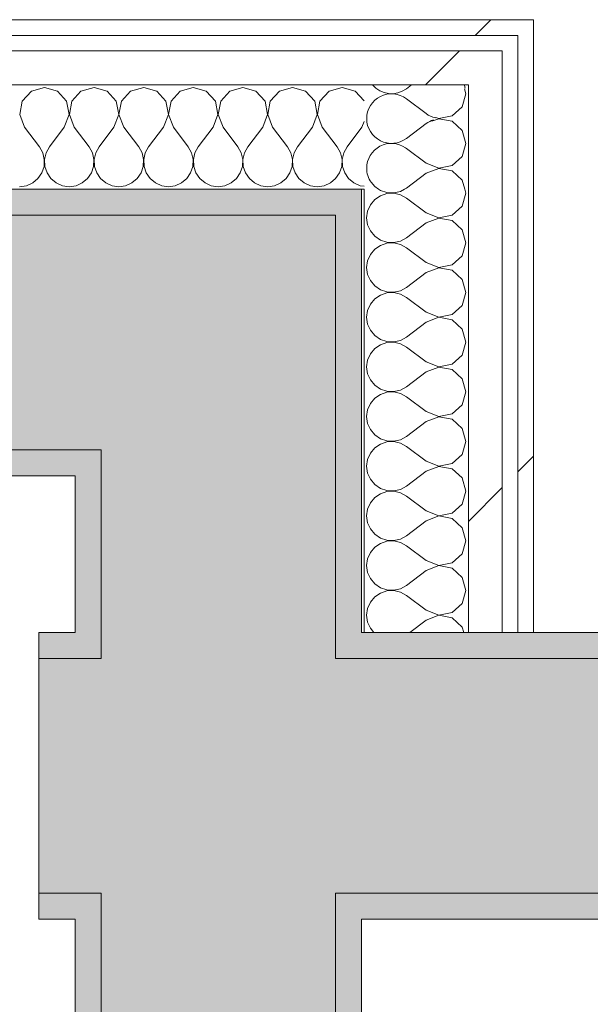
# Model space of a CAD drawing. Header units: millimetres. Extents: x -30280 to 19093, y -19247 to 4746.
# Tile 26 of 41: x 6648 to 6867, y -12302 to -11924. Entities that reach past the tile are written whole.
import ezdxf

# ---------------------------------------------------------------- set-up
doc = ezdxf.new("R2010")
doc.units = ezdxf.units.MM
doc.header["$MEASUREMENT"] = 0
doc.linetypes.add('Wipeout_Contour', pattern=[1000, 0, -1000])
doc.layers.add('08_E_Envans secs', color=7, linetype='Continuous')
doc.layers.add('12_FAÇ_Façana', color=7, linetype='Continuous')
doc.layers.add('08_E_Envans secs_Pluma_Nº__1', color=7, linetype='Continuous', lineweight=5)
doc.layers.add('12_FAÇ_Façana_Pluma_Nº__7', color=7, linetype='Continuous', lineweight=5)
for name, color, linetype, lineweight, true_color in [('08_E_Envans secs_Pluma_Nº__102', 7, 'Continuous', 5, 0xcccccc), ('08_E_Envans secs_Pluma_Nº__171', 171, 'Continuous', 13, 0xaaaaff), ('08_E_Envans secs_Pluma_Nº__177', 7, 'Continuous', 15, 0xf7e046), ('12_FAÇ_Façana_Pluma_Nº__102', 7, 'Continuous', 5, 0xcccccc), ('12_FAÇ_Façana_Pluma_Nº__176', 7, 'Continuous', 15, 0x93a0c6)]:
    doc.layers.add(name, color=color, linetype=linetype, lineweight=lineweight, true_color=true_color)
pattern_1 = [(45, (0, 0), (-183.8478, 183.8478), [195, -65]), (45, (7e-14, 183.85), (-183.8478, 183.8478), [195, -65])]

# ---------------------------------------------------------------- blocks, each defined once
blk = doc.blocks.new('Muro_100_1', base_point=(6655.03, -12268.98))
at = {"layer": '12_FAÇ_Façana_Pluma_Nº__102', "linetype": 'Continuous', "lineweight": 0, "true_color": 0xe5e5e5}
for points in [[(6655.03, -12258.98), (6668.89, -12258.98), (6668.89, -12168.98), (6655.03, -12168.98)], [(6668.89, -12168.98), (6668.89, -12258.98), (6678.89, -12258.98), (6678.89, -12168.98)], [(6768.89, -12168.98), (6768.89, -12258.98), (6778.89, -12258.98), (6778.89, -12168.98)], [(6778.89, -12258.98), (12128.89, -12258.98), (12128.89, -12168.98), (6778.89, -12168.98)]]:
    blk.add_hatch(color=254, dxfattribs=at).paths.add_polyline_path(points)
at = {"layer": '12_FAÇ_Façana_Pluma_Nº__176', "linetype": 'Continuous', "lineweight": 0, "true_color": 0x495063}
for points in [[(6668.89, -12158.98), (6655.03, -12158.98), (6655.03, -12168.98), (6668.89, -12168.98)], [(12128.89, -12158.98), (6778.89, -12158.98), (6778.89, -12168.98), (12128.89, -12168.98)], [(6655.03, -12268.98), (6668.89, -12268.98), (6668.89, -12258.98), (6655.03, -12258.98)], [(6778.89, -12268.98), (12128.89, -12268.98), (12128.89, -12258.98), (6778.89, -12258.98)]]:
    blk.add_hatch(color=251, dxfattribs=at).paths.add_polyline_path(points)
at = {"layer": '12_FAÇ_Façana_Pluma_Nº__7', "color": 7, "linetype": 'Continuous', "lineweight": 5}
for p, q in [((6668.89, -12168.98), (6655.03, -12168.98)), ((6678.89, -12168.98), (6668.89, -12168.98)), ((6778.89, -12168.98), (6768.89, -12168.98)), ((12128.89, -12168.98), (6778.89, -12168.98)), ((6655.03, -12258.98), (6668.89, -12258.98)), ((6668.89, -12258.98), (6678.89, -12258.98)), ((6768.89, -12258.98), (6778.89, -12258.98)), ((6778.89, -12258.98), (12128.89, -12258.98))]:
    blk.add_line(p, q, dxfattribs=at)
at = {"layer": '12_FAÇ_Façana_Pluma_Nº__7', "color": 7, "linetype": 'Continuous', "lineweight": 5, "flags": 128}
for points in [[(6668.89, -12158.98), (6655.03, -12158.98)], [(6655.03, -12158.98), (6655.03, -12268.98)], [(12128.89, -12158.98), (6778.89, -12158.98)], [(6655.03, -12268.98), (6668.89, -12268.98)], [(6778.89, -12268.98), (12128.89, -12268.98)]]:
    blk.add_lwpolyline(points, dxfattribs=at)
blk = doc.blocks.new('Muro_101_1', base_point=(6778.89, -12438.98))
at = {"layer": '12_FAÇ_Façana_Pluma_Nº__102', "linetype": 'Continuous', "lineweight": 0, "true_color": 0xe5e5e5}
for points in [[(6678.89, -11998.98), (6678.89, -12088.98), (6768.89, -11998.98)], [(6678.89, -12088.98), (6768.89, -12088.98), (6768.89, -11998.98)], [(6678.89, -12088.98), (6678.89, -12168.98), (6768.89, -12168.98), (6768.89, -12088.98)], [(6678.89, -12168.98), (6678.89, -12258.98), (6768.89, -12258.98), (6768.89, -12168.98)], [(6678.89, -12258.98), (6678.89, -12338.98), (6768.89, -12338.98), (6768.89, -12258.98)]]:
    blk.add_hatch(color=254, dxfattribs=at).paths.add_polyline_path(points)
at = {"layer": '12_FAÇ_Façana_Pluma_Nº__176', "linetype": 'Continuous', "lineweight": 0, "true_color": 0x495063}
for points in [[(6768.89, -11988.98), (6768.89, -11998.98), (6778.89, -11988.98)], [(6768.89, -11998.98), (6778.89, -11998.98), (6778.89, -11988.98)], [(6768.89, -11998.98), (6768.89, -12158.98), (6778.89, -12158.98), (6778.89, -11998.98)], [(6668.89, -12088.98), (6668.89, -12098.98), (6678.89, -12088.98)], [(6668.89, -12098.98), (6678.89, -12098.98), (6678.89, -12088.98)], [(6668.89, -12098.98), (6668.89, -12158.98), (6678.89, -12158.98), (6678.89, -12098.98)], [(6668.89, -12158.98), (6668.89, -12168.98), (6678.89, -12168.98), (6678.89, -12158.98)], [(6768.89, -12158.98), (6768.89, -12168.98), (6778.89, -12168.98), (6778.89, -12158.98)], [(6668.89, -12258.98), (6668.89, -12268.98), (6678.89, -12268.98), (6678.89, -12258.98)], [(6768.89, -12258.98), (6768.89, -12268.98), (6778.89, -12268.98), (6778.89, -12258.98)], [(6668.89, -12268.98), (6668.89, -12328.98), (6678.89, -12328.98), (6678.89, -12268.98)], [(6778.89, -12268.98), (6768.89, -12268.98), (6768.89, -12428.98), (6778.89, -12428.98)]]:
    blk.add_hatch(color=251, dxfattribs=at).paths.add_polyline_path(points)
at = {"layer": '12_FAÇ_Façana_Pluma_Nº__7', "color": 7, "linetype": 'Continuous', "lineweight": 5}
for p, q in [((6768.89, -11998.98), (6678.89, -11998.98)), ((6768.89, -12088.98), (6768.89, -11998.98)), ((6678.89, -12088.98), (6668.89, -12088.98)), ((6678.89, -12088.98), (6678.89, -12168.98)), ((6768.89, -12168.98), (6768.89, -12088.98)), ((6678.89, -12168.98), (6668.89, -12168.98)), ((6778.89, -12168.98), (6768.89, -12168.98)), ((6668.89, -12258.98), (6678.89, -12258.98)), ((6678.89, -12258.98), (6678.89, -12328.98)), ((6768.89, -12258.98), (6778.89, -12258.98)), ((6768.89, -12338.98), (6768.89, -12258.98))]:
    blk.add_line(p, q, dxfattribs=at)
at = {"layer": '12_FAÇ_Façana_Pluma_Nº__7', "color": 7, "linetype": 'Continuous', "lineweight": 5, "flags": 128}
for points in [[(6778.89, -11988.98), (6768.89, -11988.98)], [(6778.89, -12158.98), (6778.89, -11988.98)], [(6668.89, -12098.98), (6668.89, -12158.98)], [(6668.89, -12268.98), (6668.89, -12328.98)], [(6778.89, -12428.98), (6778.89, -12268.98)]]:
    blk.add_lwpolyline(points, dxfattribs=at)
blk = doc.blocks.new('Muro_102_1', base_point=(6178.89, -12098.98))
at = {"layer": '12_FAÇ_Façana_Pluma_Nº__102', "linetype": 'Continuous', "lineweight": 0, "true_color": 0xe5e5e5}
blk.add_hatch(color=254, dxfattribs=at).paths.add_polyline_path([(6178.89, -11998.98), (6178.89, -12088.98), (6678.89, -12088.98), (6678.89, -11998.98)])
at = {"layer": '12_FAÇ_Façana_Pluma_Nº__176', "linetype": 'Continuous', "lineweight": 0, "true_color": 0x495063}
for points in [[(6768.89, -11988.98), (6178.89, -11988.98), (6178.89, -11998.98), (6768.89, -11998.98)], [(6668.89, -12088.98), (6178.89, -12088.98), (6178.89, -12098.98), (6668.89, -12098.98)]]:
    blk.add_hatch(color=251, dxfattribs=at).paths.add_polyline_path(points)
at = {"layer": '12_FAÇ_Façana_Pluma_Nº__7', "color": 7, "linetype": 'Continuous', "lineweight": 5}
for p, q in [((6678.89, -11998.98), (6178.89, -11998.98)), ((6768.89, -11998.98), (6678.89, -11998.98)), ((6178.89, -12088.98), (6668.89, -12088.98)), ((6678.89, -12088.98), (6668.89, -12088.98))]:
    blk.add_line(p, q, dxfattribs=at)
at = {"layer": '12_FAÇ_Façana_Pluma_Nº__7', "color": 7, "linetype": 'Continuous', "lineweight": 5, "flags": 128}
for points in [[(6768.89, -11988.98), (6178.89, -11988.98)], [(6178.89, -12098.98), (6668.89, -12098.98)]]:
    blk.add_lwpolyline(points, dxfattribs=at)
blk = doc.blocks.new('*X205')
at = {"layer": '08_E_Envans secs_Pluma_Nº__102', "color": 254, "linetype": 'Continuous', "lineweight": 5, "true_color": 0xcccccc}
for p, q in [((6798.08, -11948.98), (6796.08, -11950.48)), ((6803.7, -11960), (6796.08, -11954.29)), ((6803.7, -11963.81), (6796.08, -11969.52))]:
    blk.add_line(p, q, dxfattribs=at)
for centre, start, end in [((6790.37, -11942.86), 219.9756, 306.8699), ((6809.41, -11952.38), 13.3318, 20.9491), ((6790.37, -11961.9), 53.1301, 180), ((6790.37, -11961.9), 180, 306.8699), ((6809.41, -11952.38), 233.1301, 256.6682), ((6809.41, -11971.43), 107.7746, 126.8699), ((6790.37, -11980.95), 55.4925, 180), ((6790.37, -11980.95), 180, 214.5075)]:
    blk.add_arc(centre, 9.52, start, end, dxfattribs=at)
blk = doc.blocks.new('*X206')
at = {"layer": '08_E_Envans secs_Pluma_Nº__102', "color": 254, "linetype": 'Continuous', "lineweight": 5, "true_color": 0xcccccc}
for p, q in [((6785.39, -11988.98), (6786.11, -11989.47)), ((6793.78, -11989.84), (6795.35, -11988.98)), ((6818.94, -11990.48), (6818.51, -11988.98)), ((6783.94, -11992.97), (6782.27, -11994.99)), ((6786.11, -11991.48), (6783.94, -11992.97)), ((6786.11, -11989.47), (6788.6, -11990.31)), ((6788.6, -11990.64), (6786.11, -11991.48)), ((6788.6, -11990.31), (6791.22, -11990.44)), ((6791.22, -11990.51), (6788.6, -11990.64)), ((6791.22, -11990.44), (6793.78, -11989.84)), ((6793.78, -11991.11), (6791.22, -11990.51)), ((6796.08, -11992.38), (6793.78, -11991.11)), ((6803.7, -11998.1), (6796.08, -11992.38)), ((6817.52, -11995.48), (6818.94, -11990.48)), ((6782.27, -11994.99), (6781.21, -11997.4)), ((6813.67, -11998.99), (6817.52, -11995.48)), ((6781.21, -11997.4), (6780.84, -12000)), ((6780.84, -12000), (6781.21, -12002.6)), ((6803.7, -11998.1), (6808.56, -11999.96)), ((6808.56, -12000.04), (6803.7, -12001.9)), ((6808.56, -11999.96), (6813.67, -11998.99)), ((6813.67, -12001.01), (6808.56, -12000.04)), ((6781.21, -12002.6), (6782.27, -12005.01)), ((6803.7, -12001.9), (6796.08, -12007.62)), ((6817.52, -12004.52), (6813.67, -12001.01)), ((6818.94, -12009.52), (6817.52, -12004.52)), ((6782.27, -12005.01), (6783.94, -12007.03)), ((6783.94, -12007.03), (6786.11, -12008.52)), ((6793.78, -12008.89), (6796.08, -12007.62)), ((6783.94, -12012.02), (6782.27, -12014.04)), ((6786.11, -12010.53), (6783.94, -12012.02)), ((6786.11, -12008.52), (6788.6, -12009.36)), ((6788.6, -12009.69), (6786.11, -12010.53)), ((6788.6, -12009.36), (6791.22, -12009.49)), ((6791.22, -12009.56), (6788.6, -12009.69)), ((6791.22, -12009.49), (6793.78, -12008.89)), ((6793.78, -12010.16), (6791.22, -12009.56)), ((6796.08, -12011.43), (6793.78, -12010.16)), ((6803.7, -12017.14), (6796.08, -12011.43)), ((6817.52, -12014.53), (6818.94, -12009.52)), ((6782.27, -12014.04), (6781.21, -12016.45)), ((6813.67, -12018.04), (6817.52, -12014.53)), ((6781.21, -12016.45), (6780.84, -12019.05)), ((6780.84, -12019.05), (6781.21, -12021.65)), ((6803.7, -12017.14), (6808.56, -12019.01)), ((6808.56, -12019.09), (6803.7, -12020.95)), ((6808.56, -12019.01), (6813.67, -12018.04)), ((6813.67, -12020.05), (6808.56, -12019.09)), ((6781.21, -12021.65), (6782.27, -12024.05)), ((6803.7, -12020.95), (6796.08, -12026.67)), ((6817.52, -12023.56), (6813.67, -12020.05)), ((6782.27, -12024.05), (6783.94, -12026.08)), ((6783.94, -12026.08), (6786.11, -12027.57)), ((6793.78, -12027.94), (6796.08, -12026.67)), ((6818.94, -12028.57), (6817.52, -12023.56)), ((6786.11, -12029.58), (6783.94, -12031.06)), ((6786.11, -12027.57), (6788.6, -12028.41)), ((6788.6, -12028.74), (6786.11, -12029.58)), ((6788.6, -12028.41), (6791.22, -12028.53)), ((6791.22, -12028.61), (6788.6, -12028.74)), ((6791.22, -12028.53), (6793.78, -12027.94)), ((6793.78, -12029.2), (6791.22, -12028.61)), ((6796.08, -12030.48), (6793.78, -12029.2)), ((6803.7, -12036.19), (6796.08, -12030.48)), ((6817.52, -12033.58), (6818.94, -12028.57)), ((6782.27, -12033.09), (6781.21, -12035.49)), ((6783.94, -12031.06), (6782.27, -12033.09)), ((6813.67, -12037.09), (6817.52, -12033.58)), ((6781.21, -12035.49), (6780.84, -12038.1)), ((6780.84, -12038.1), (6781.21, -12040.7)), ((6803.7, -12036.19), (6808.56, -12038.06)), ((6808.56, -12038.13), (6803.7, -12040)), ((6808.56, -12038.06), (6813.67, -12037.09)), ((6813.67, -12039.1), (6808.56, -12038.13)), ((6781.21, -12040.7), (6782.27, -12043.1)), ((6803.7, -12040), (6796.08, -12045.71)), ((6817.52, -12042.61), (6813.67, -12039.1)), ((6782.27, -12043.1), (6783.94, -12045.13)), ((6783.94, -12045.13), (6786.11, -12046.61)), ((6793.78, -12046.99), (6796.08, -12045.71)), ((6818.94, -12047.62), (6817.52, -12042.61)), ((6786.11, -12048.62), (6783.94, -12050.11)), ((6786.11, -12046.61), (6788.6, -12047.45)), ((6788.6, -12047.78), (6786.11, -12048.62)), ((6788.6, -12047.45), (6791.22, -12047.58)), ((6791.22, -12047.66), (6788.6, -12047.78)), ((6791.22, -12047.58), (6793.78, -12046.99)), ((6793.78, -12048.25), (6791.22, -12047.66)), ((6796.08, -12049.52), (6793.78, -12048.25)), ((6803.7, -12055.24), (6796.08, -12049.52)), ((6817.52, -12052.63), (6818.94, -12047.62)), ((6782.27, -12052.14), (6781.21, -12054.54)), ((6783.94, -12050.11), (6782.27, -12052.14)), ((6813.67, -12056.14), (6817.52, -12052.63)), ((6781.21, -12054.54), (6780.84, -12057.14)), ((6780.84, -12057.14), (6781.21, -12059.75)), ((6803.7, -12055.24), (6808.56, -12057.1)), ((6808.56, -12057.18), (6803.7, -12059.05)), ((6808.56, -12057.1), (6813.67, -12056.14)), ((6813.67, -12058.15), (6808.56, -12057.18)), ((6781.21, -12059.75), (6782.27, -12062.15)), ((6803.7, -12059.05), (6796.08, -12064.76)), ((6817.52, -12061.66), (6813.67, -12058.15)), ((6782.27, -12062.15), (6783.94, -12064.17)), ((6783.94, -12064.17), (6786.11, -12065.66)), ((6793.78, -12066.03), (6796.08, -12064.76)), ((6818.94, -12066.67), (6817.52, -12061.66)), ((6786.11, -12067.67), (6783.94, -12069.16)), ((6786.11, -12065.66), (6788.6, -12066.5)), ((6788.6, -12066.83), (6786.11, -12067.67)), ((6788.6, -12066.5), (6791.22, -12066.63)), ((6791.22, -12066.71), (6788.6, -12066.83)), ((6791.22, -12066.63), (6793.78, -12066.03)), ((6793.78, -12067.3), (6791.22, -12066.71)), ((6796.08, -12068.57), (6793.78, -12067.3)), ((6803.7, -12074.29), (6796.08, -12068.57)), ((6817.52, -12071.67), (6818.94, -12066.67)), ((6782.27, -12071.18), (6781.21, -12073.59)), ((6783.94, -12069.16), (6782.27, -12071.18)), ((6813.67, -12075.19), (6817.52, -12071.67)), ((6781.21, -12073.59), (6780.84, -12076.19)), ((6780.84, -12076.19), (6781.21, -12078.79)), ((6803.7, -12074.29), (6808.56, -12076.15)), ((6808.56, -12076.23), (6803.7, -12078.1)), ((6808.56, -12076.15), (6813.67, -12075.19)), ((6813.67, -12077.2), (6808.56, -12076.23)), ((6781.21, -12078.79), (6782.27, -12081.2)), ((6803.7, -12078.1), (6796.08, -12083.81)), ((6817.52, -12080.71), (6813.67, -12077.2)), ((6782.27, -12081.2), (6783.94, -12083.22)), ((6783.94, -12083.22), (6786.11, -12084.71)), ((6793.78, -12085.08), (6796.08, -12083.81)), ((6818.94, -12085.71), (6817.52, -12080.71)), ((6786.11, -12086.72), (6783.94, -12088.21)), ((6786.11, -12084.71), (6788.6, -12085.55)), ((6788.6, -12085.88), (6786.11, -12086.72)), ((6788.6, -12085.55), (6791.22, -12085.68)), ((6791.22, -12085.75), (6788.6, -12085.88)), ((6791.22, -12085.68), (6793.78, -12085.08)), ((6793.78, -12086.35), (6791.22, -12085.75)), ((6796.08, -12087.62), (6793.78, -12086.35)), ((6803.7, -12093.33), (6796.08, -12087.62)), ((6817.52, -12090.72), (6818.94, -12085.71)), ((6782.27, -12090.23), (6781.21, -12092.64)), ((6783.94, -12088.21), (6782.27, -12090.23)), ((6813.67, -12094.23), (6817.52, -12090.72)), ((6781.21, -12092.64), (6780.84, -12095.24)), ((6803.7, -12093.33), (6808.56, -12095.2)), ((6808.56, -12095.2), (6813.67, -12094.23)), ((6780.84, -12095.24), (6781.21, -12097.84)), ((6781.21, -12097.84), (6782.27, -12100.25)), ((6803.7, -12097.14), (6796.08, -12102.86)), ((6808.56, -12095.28), (6803.7, -12097.14)), ((6813.67, -12096.24), (6808.56, -12095.28)), ((6817.52, -12099.75), (6813.67, -12096.24)), ((6782.27, -12100.25), (6783.94, -12102.27)), ((6783.94, -12102.27), (6786.11, -12103.76)), ((6818.94, -12104.76), (6817.52, -12099.75)), ((6786.11, -12105.77), (6783.94, -12107.26)), ((6786.11, -12103.76), (6788.6, -12104.6)), ((6788.6, -12104.93), (6786.11, -12105.77)), ((6788.6, -12104.6), (6791.22, -12104.72)), ((6791.22, -12104.8), (6788.6, -12104.93)), ((6791.22, -12104.72), (6793.78, -12104.13)), ((6793.78, -12105.4), (6791.22, -12104.8)), ((6793.78, -12104.13), (6796.08, -12102.86)), ((6796.08, -12106.67), (6793.78, -12105.4)), ((6817.52, -12109.77), (6818.94, -12104.76)), ((6782.27, -12109.28), (6781.21, -12111.68)), ((6783.94, -12107.26), (6782.27, -12109.28)), ((6803.7, -12112.38), (6796.08, -12106.67)), ((6813.67, -12113.28), (6817.52, -12109.77)), ((6781.21, -12111.68), (6780.84, -12114.29)), ((6803.7, -12112.38), (6808.56, -12114.25)), ((6808.56, -12114.25), (6813.67, -12113.28)), ((6780.84, -12114.29), (6781.21, -12116.89)), ((6781.21, -12116.89), (6782.27, -12119.29)), ((6803.7, -12116.19), (6796.08, -12121.9)), ((6808.56, -12114.32), (6803.7, -12116.19)), ((6813.67, -12115.29), (6808.56, -12114.32)), ((6817.52, -12118.8), (6813.67, -12115.29)), ((6782.27, -12119.29), (6783.94, -12121.32)), ((6783.94, -12121.32), (6786.11, -12122.8)), ((6818.94, -12123.81), (6817.52, -12118.8)), ((6786.11, -12124.81), (6783.94, -12126.3)), ((6786.11, -12122.8), (6788.6, -12123.64)), ((6788.6, -12123.98), (6786.11, -12124.81)), ((6788.6, -12123.64), (6791.22, -12123.77)), ((6791.22, -12123.85), (6788.6, -12123.98)), ((6791.22, -12123.77), (6793.78, -12123.18)), ((6793.78, -12124.44), (6791.22, -12123.85)), ((6793.78, -12123.18), (6796.08, -12121.9)), ((6796.08, -12125.71), (6793.78, -12124.44)), ((6817.52, -12128.82), (6818.94, -12123.81)), ((6782.27, -12128.33), (6781.21, -12130.73)), ((6783.94, -12126.3), (6782.27, -12128.33)), ((6803.7, -12131.43), (6796.08, -12125.71)), ((6813.67, -12132.33), (6817.52, -12128.82)), ((6781.21, -12130.73), (6780.84, -12133.33)), ((6803.7, -12131.43), (6808.56, -12133.29)), ((6808.56, -12133.29), (6813.67, -12132.33)), ((6780.84, -12133.33), (6781.21, -12135.94)), ((6781.21, -12135.94), (6782.27, -12138.34)), ((6803.7, -12135.24), (6796.08, -12140.95)), ((6808.56, -12133.37), (6803.7, -12135.24)), ((6813.67, -12134.34), (6808.56, -12133.37)), ((6817.52, -12137.85), (6813.67, -12134.34)), ((6782.27, -12138.34), (6783.94, -12140.36)), ((6783.94, -12140.36), (6786.11, -12141.85)), ((6818.94, -12142.86), (6817.52, -12137.85)), ((6786.11, -12143.86), (6783.94, -12145.35)), ((6786.11, -12141.85), (6788.6, -12142.69)), ((6788.6, -12143.02), (6786.11, -12143.86)), ((6788.6, -12142.69), (6791.22, -12142.82)), ((6791.22, -12142.9), (6788.6, -12143.02)), ((6791.22, -12142.82), (6793.78, -12142.22)), ((6793.78, -12143.49), (6791.22, -12142.9)), ((6793.78, -12142.22), (6796.08, -12140.95)), ((6796.08, -12144.76), (6793.78, -12143.49)), ((6817.52, -12147.86), (6818.94, -12142.86)), ((6782.27, -12147.37), (6781.21, -12149.78)), ((6783.94, -12145.35), (6782.27, -12147.37)), ((6803.7, -12150.48), (6796.08, -12144.76)), ((6813.67, -12151.38), (6817.52, -12147.86)), ((6781.21, -12149.78), (6780.84, -12152.38)), ((6803.7, -12150.48), (6808.56, -12152.34)), ((6808.56, -12152.34), (6813.67, -12151.38)), ((6780.84, -12152.38), (6781.21, -12154.98)), ((6781.21, -12154.98), (6782.27, -12157.39)), ((6803.7, -12154.29), (6797.45, -12158.98)), ((6808.56, -12152.42), (6803.7, -12154.29)), ((6813.67, -12153.39), (6808.56, -12152.42)), ((6817.52, -12156.9), (6813.67, -12153.39)), ((6782.27, -12157.39), (6783.58, -12158.98)), ((6818.11, -12158.98), (6817.52, -12156.9))]:
    blk.add_line(p, q, dxfattribs=at)
blk = doc.blocks.new('*X207')
at = {"layer": '08_E_Envans secs_Pluma_Nº__102', "color": 254, "linetype": 'Continuous', "lineweight": 5, "true_color": 0xcccccc}
for p, q in [((6818.94, -11952.38), (6818.4, -11950.47)), ((6817.52, -11957.39), (6818.94, -11952.38)), ((6813.67, -11960.9), (6817.52, -11957.39)), ((6808.56, -11961.94), (6805.9, -11962.96)), ((6807.43, -11961.43), (6808.56, -11961.87)), ((6808.56, -11961.87), (6813.67, -11960.9)), ((6813.67, -11962.91), (6808.56, -11961.94)), ((6817.52, -11966.42), (6813.67, -11962.91)), ((6818.94, -11971.43), (6817.52, -11966.42)), ((6796.08, -11973.33), (6795.73, -11973.14)), ((6803.7, -11979.05), (6796.08, -11973.33)), ((6817.52, -11976.44), (6818.94, -11971.43)), ((6813.67, -11979.95), (6817.52, -11976.44)), ((6803.7, -11979.05), (6808.56, -11980.91)), ((6808.56, -11980.99), (6803.7, -11982.86)), ((6808.56, -11980.91), (6813.67, -11979.95)), ((6813.67, -11981.96), (6808.56, -11980.99)), ((6803.7, -11982.86), (6796.08, -11988.57)), ((6817.52, -11985.47), (6813.67, -11981.96)), ((6818.51, -11988.98), (6817.52, -11985.47)), ((6782.56, -11986.31), (6783.94, -11987.98)), ((6783.94, -11987.98), (6785.39, -11988.98)), ((6795.35, -11988.98), (6796.08, -11988.57))]:
    blk.add_line(p, q, dxfattribs=at)
blk = doc.blocks.new('Muro_114_1', base_point=(6779.89, -11988.98))
at = {"layer": '08_E_Envans secs_Pluma_Nº__1', "color": 7, "linetype": 'Continuous', "lineweight": 5, "flags": 128}
blk.add_lwpolyline([(6779.89, -11988.98), (6779.89, -12158.98)], dxfattribs=at)
at = {"color": 254, "linetype": 'Wipeout_Contour', "lineweight": 0, "ltscale": 41245.909756}
blk.add_wipeout([(6838.89, -11929.98), (6844.89, -11923.98), (6838.89, -11923.98)], dxfattribs=at).dxf.layer = '08_E_Envans secs'
at = {"color": 254, "linetype": 'Wipeout_Contour', "lineweight": 0, "ltscale": 41258.385424}
blk.add_wipeout([(6819.89, -11948.98), (6832.89, -11935.98), (6819.89, -11935.98)], dxfattribs=at).dxf.layer = '08_E_Envans secs'
at = {"layer": '08_E_Envans secs_Pluma_Nº__171', "linetype": 'Continuous', "lineweight": 13, "true_color": 0xaaaaff}
h = blk.add_hatch(dxfattribs=at)
h.set_pattern_fill('Panellat_HPL_0001', color=161, style=0, pattern_type=2)
h.set_pattern_definition(pattern_1)
h.paths.add_polyline_path([(6838.89, -11929.98), (6844.89, -11923.98), (6838.89, -11923.98)])
at = {"layer": '08_E_Envans secs_Pluma_Nº__177', "linetype": 'Continuous', "lineweight": 15, "true_color": 0xf7e046}
h = blk.add_hatch(dxfattribs=at)
h.set_pattern_fill('Panellat_HPL_0001', color=53, style=0, pattern_type=2)
h.set_pattern_definition(pattern_1)
h.paths.add_polyline_path([(6819.89, -11948.98), (6832.89, -11935.98), (6819.89, -11935.98)])
at = {"layer": '08_E_Envans secs', "color": 7, "lineweight": 20}
blk.add_blockref('*X205', (0, 0), dxfattribs=at)
at = {"color": 254, "linetype": 'Wipeout_Contour', "lineweight": 0, "ltscale": 55408.898395}
blk.add_wipeout([(6838.89, -11929.98), (6838.89, -12158.98), (6844.89, -12158.98), (6844.89, -11929.98)], dxfattribs=at).dxf.layer = '08_E_Envans secs'
at = {"color": 254, "linetype": 'Wipeout_Contour', "lineweight": 0, "ltscale": 55411.291932}
blk.add_wipeout([(6819.89, -11948.98), (6819.89, -12158.98), (6832.89, -12158.98), (6832.89, -11948.98)], dxfattribs=at).dxf.layer = '08_E_Envans secs'
at = {"layer": '08_E_Envans secs_Pluma_Nº__171', "linetype": 'Continuous', "lineweight": 13, "true_color": 0xaaaaff}
h = blk.add_hatch(dxfattribs=at)
h.set_pattern_fill('Panellat_HPL_0001', color=161, style=0, pattern_type=2)
h.set_pattern_definition(pattern_1)
h.paths.add_polyline_path([(6838.89, -11929.98), (6838.89, -12158.98), (6844.89, -12158.98), (6844.89, -11929.98)])
at = {"layer": '08_E_Envans secs_Pluma_Nº__177', "linetype": 'Continuous', "lineweight": 15, "true_color": 0xf7e046}
h = blk.add_hatch(dxfattribs=at)
h.set_pattern_fill('Panellat_HPL_0001', color=53, style=0, pattern_type=2)
h.set_pattern_definition(pattern_1)
h.paths.add_polyline_path([(6819.89, -11948.98), (6819.89, -12158.98), (6832.89, -12158.98), (6832.89, -11948.98)])
at = {"layer": '08_E_Envans secs_Pluma_Nº__1', "color": 7, "linetype": 'Continuous', "lineweight": 5}
for p, q in [((6838.89, -12158.98), (6838.89, -11935.98)), ((6819.89, -12158.98), (6819.89, -11988.98))]:
    blk.add_line(p, q, dxfattribs=at)
at = {"layer": '08_E_Envans secs_Pluma_Nº__1', "color": 7, "linetype": 'Continuous', "lineweight": 5, "flags": 128}
for points in [[(6819.89, -12158.98), (6779.89, -12158.98)], [(6832.89, -12158.98), (6819.89, -12158.98)], [(6838.89, -12158.98), (6832.89, -12158.98)], [(6844.89, -12158.98), (6838.89, -12158.98)]]:
    blk.add_lwpolyline(points, dxfattribs=at)
at = {"layer": '08_E_Envans secs', "color": 7, "lineweight": 20}
blk.add_blockref('*X206', (0, 0), dxfattribs=at)
at = {"color": 254, "linetype": 'Wipeout_Contour', "lineweight": 0, "ltscale": 41254.469593}
blk.add_wipeout([(6838.89, -11929.98), (6844.89, -11929.98), (6844.89, -11923.98)], dxfattribs=at).dxf.layer = '08_E_Envans secs'
at = {"color": 254, "linetype": 'Wipeout_Contour', "lineweight": 0, "ltscale": 41276.494959}
blk.add_wipeout([(6819.89, -11948.98), (6832.89, -11948.98), (6832.89, -11935.98)], dxfattribs=at).dxf.layer = '08_E_Envans secs'
at = {"layer": '08_E_Envans secs_Pluma_Nº__171', "linetype": 'Continuous', "lineweight": 13, "true_color": 0xaaaaff}
h = blk.add_hatch(dxfattribs=at)
h.set_pattern_fill('Panellat_HPL_0001', color=161, style=0, pattern_type=2)
h.set_pattern_definition(pattern_1)
h.paths.add_polyline_path([(6838.89, -11929.98), (6844.89, -11929.98), (6844.89, -11923.98)])
at = {"layer": '08_E_Envans secs_Pluma_Nº__177', "linetype": 'Continuous', "lineweight": 15, "true_color": 0xf7e046}
h = blk.add_hatch(dxfattribs=at)
h.set_pattern_fill('Panellat_HPL_0001', color=53, style=0, pattern_type=2)
h.set_pattern_definition(pattern_1)
h.paths.add_polyline_path([(6819.89, -11948.98), (6832.89, -11948.98), (6832.89, -11935.98)])
at = {"layer": '08_E_Envans secs_Pluma_Nº__1', "color": 7, "linetype": 'Continuous', "lineweight": 5}
for p, q in [((6838.89, -11929.98), (6832.89, -11929.98)), ((6838.89, -11935.98), (6838.89, -11929.98)), ((6832.89, -11935.98), (6819.89, -11935.98)), ((6832.89, -11948.98), (6832.89, -11935.98)), ((6819.89, -11948.98), (6779.89, -11948.98)), ((6819.89, -11988.98), (6819.89, -11948.98)), ((6832.89, -12158.98), (6832.89, -11948.98))]:
    blk.add_line(p, q, dxfattribs=at)
at = {"layer": '08_E_Envans secs_Pluma_Nº__1', "color": 7, "linetype": 'Continuous', "lineweight": 5, "flags": 128}
for points in [[(6844.89, -11923.98), (6838.89, -11923.98)], [(6844.89, -12158.98), (6844.89, -11923.98)]]:
    blk.add_lwpolyline(points, dxfattribs=at)
at = {"layer": '08_E_Envans secs', "color": 7, "lineweight": 20}
blk.add_blockref('*X207', (0, 0), dxfattribs=at)
blk = doc.blocks.new('*X209')
at = {"layer": '08_E_Envans secs_Pluma_Nº__102', "color": 254, "linetype": 'Continuous', "lineweight": 5, "true_color": 0xcccccc}
for p, q in [((6652.14, -11951.35), (6648.62, -11955.19)), ((6657.14, -11949.93), (6652.14, -11951.35)), ((6662.15, -11951.35), (6657.14, -11949.93)), ((6665.66, -11955.19), (6662.15, -11951.35)), ((6671.18, -11951.35), (6667.67, -11955.19)), ((6676.19, -11949.93), (6671.18, -11951.35)), ((6681.2, -11951.35), (6676.19, -11949.93)), ((6684.71, -11955.19), (6681.2, -11951.35)), ((6690.23, -11951.35), (6686.72, -11955.19)), ((6695.24, -11949.93), (6690.23, -11951.35)), ((6700.25, -11951.35), (6695.24, -11949.93)), ((6703.76, -11955.19), (6700.25, -11951.35)), ((6709.28, -11951.35), (6705.77, -11955.19)), ((6714.29, -11949.93), (6709.28, -11951.35)), ((6719.29, -11951.35), (6714.29, -11949.93)), ((6722.8, -11955.19), (6719.29, -11951.35)), ((6728.33, -11951.35), (6724.81, -11955.19)), ((6733.33, -11949.93), (6728.33, -11951.35)), ((6738.34, -11951.35), (6733.33, -11949.93)), ((6741.85, -11955.19), (6738.34, -11951.35)), ((6747.37, -11951.35), (6743.86, -11955.19)), ((6752.38, -11949.93), (6747.37, -11951.35)), ((6757.39, -11951.35), (6752.38, -11949.93)), ((6760.9, -11955.19), (6757.39, -11951.35)), ((6766.42, -11951.35), (6762.91, -11955.19)), ((6771.43, -11949.93), (6766.42, -11951.35)), ((6776.44, -11951.35), (6771.43, -11949.93)), ((6779.89, -11955.13), (6776.44, -11951.35)), ((6648.62, -11955.19), (6647.66, -11960.31)), ((6666.63, -11960.31), (6665.66, -11955.19)), ((6667.67, -11955.19), (6666.71, -11960.31)), ((6685.68, -11960.31), (6684.71, -11955.19)), ((6686.72, -11955.19), (6685.75, -11960.31)), ((6704.72, -11960.31), (6703.76, -11955.19)), ((6705.77, -11955.19), (6704.8, -11960.31)), ((6723.77, -11960.31), (6722.8, -11955.19)), ((6724.81, -11955.19), (6723.85, -11960.31)), ((6742.82, -11960.31), (6741.85, -11955.19)), ((6743.86, -11955.19), (6742.9, -11960.31)), ((6761.87, -11960.31), (6760.9, -11955.19)), ((6762.91, -11955.19), (6761.94, -11960.31)), ((6647.66, -11960.31), (6649.52, -11965.17)), ((6664.76, -11965.17), (6666.63, -11960.31)), ((6666.71, -11960.31), (6668.57, -11965.17)), ((6683.81, -11965.17), (6685.68, -11960.31)), ((6685.75, -11960.31), (6687.62, -11965.17)), ((6702.86, -11965.17), (6704.72, -11960.31)), ((6704.8, -11960.31), (6706.67, -11965.17)), ((6721.9, -11965.17), (6723.77, -11960.31)), ((6723.85, -11960.31), (6725.71, -11965.17)), ((6740.95, -11965.17), (6742.82, -11960.31)), ((6742.9, -11960.31), (6744.76, -11965.17)), ((6760, -11965.17), (6761.87, -11960.31)), ((6761.94, -11960.31), (6763.81, -11965.17)), ((6779.05, -11965.17), (6779.89, -11962.97)), ((6649.52, -11965.17), (6655.24, -11972.79)), ((6664.76, -11965.17), (6659.05, -11972.79)), ((6668.57, -11965.17), (6674.29, -11972.79)), ((6683.81, -11965.17), (6678.1, -11972.79)), ((6687.62, -11965.17), (6693.33, -11972.79)), ((6702.86, -11965.17), (6697.14, -11972.79)), ((6706.67, -11965.17), (6712.38, -11972.79)), ((6721.9, -11965.17), (6716.19, -11972.79)), ((6725.71, -11965.17), (6731.43, -11972.79)), ((6740.95, -11965.17), (6735.24, -11972.79)), ((6744.76, -11965.17), (6750.48, -11972.79)), ((6760, -11965.17), (6754.29, -11972.79)), ((6763.81, -11965.17), (6769.52, -11972.79)), ((6779.05, -11965.17), (6773.33, -11972.79)), ((6656.51, -11975.08), (6655.24, -11972.79)), ((6659.05, -11972.79), (6657.78, -11975.08)), ((6675.56, -11975.08), (6674.29, -11972.79)), ((6678.1, -11972.79), (6676.82, -11975.08)), ((6694.6, -11975.08), (6693.33, -11972.79)), ((6697.14, -11972.79), (6695.87, -11975.08)), ((6713.65, -11975.08), (6712.38, -11972.79)), ((6716.19, -11972.79), (6714.92, -11975.08)), ((6732.7, -11975.08), (6731.43, -11972.79)), ((6735.24, -11972.79), (6733.97, -11975.08)), ((6751.75, -11975.08), (6750.48, -11972.79)), ((6754.29, -11972.79), (6753.01, -11975.08)), ((6770.8, -11975.08), (6769.52, -11972.79)), ((6773.33, -11972.79), (6772.06, -11975.08)), ((6657.1, -11977.64), (6656.51, -11975.08)), ((6656.98, -11980.27), (6657.1, -11977.64)), ((6657.78, -11975.08), (6657.18, -11977.64)), ((6657.18, -11977.64), (6657.31, -11980.27)), ((6676.15, -11977.64), (6675.56, -11975.08)), ((6676.02, -11980.27), (6676.15, -11977.64)), ((6676.82, -11975.08), (6676.23, -11977.64)), ((6676.23, -11977.64), (6676.36, -11980.27)), ((6695.2, -11977.64), (6694.6, -11975.08)), ((6695.07, -11980.27), (6695.2, -11977.64)), ((6695.87, -11975.08), (6695.28, -11977.64)), ((6695.28, -11977.64), (6695.4, -11980.27)), ((6714.25, -11977.64), (6713.65, -11975.08)), ((6714.12, -11980.27), (6714.25, -11977.64)), ((6714.92, -11975.08), (6714.32, -11977.64)), ((6714.32, -11977.64), (6714.45, -11980.27)), ((6733.29, -11977.64), (6732.7, -11975.08)), ((6733.17, -11980.27), (6733.29, -11977.64)), ((6733.97, -11975.08), (6733.37, -11977.64)), ((6733.37, -11977.64), (6733.5, -11980.27)), ((6752.34, -11977.64), (6751.75, -11975.08)), ((6752.22, -11980.27), (6752.34, -11977.64)), ((6753.01, -11975.08), (6752.42, -11977.64)), ((6752.42, -11977.64), (6752.55, -11980.27)), ((6771.39, -11977.64), (6770.8, -11975.08)), ((6771.26, -11980.27), (6771.39, -11977.64)), ((6772.06, -11975.08), (6771.47, -11977.64)), ((6771.47, -11977.64), (6771.59, -11980.27)), ((6656.14, -11982.76), (6656.98, -11980.27)), ((6657.31, -11980.27), (6658.15, -11982.76)), ((6675.19, -11982.76), (6676.02, -11980.27)), ((6676.36, -11980.27), (6677.2, -11982.76)), ((6694.23, -11982.76), (6695.07, -11980.27)), ((6695.4, -11980.27), (6696.24, -11982.76)), ((6713.28, -11982.76), (6714.12, -11980.27)), ((6714.45, -11980.27), (6715.29, -11982.76)), ((6732.33, -11982.76), (6733.17, -11980.27)), ((6733.5, -11980.27), (6734.34, -11982.76)), ((6751.38, -11982.76), (6752.22, -11980.27)), ((6752.55, -11980.27), (6753.39, -11982.76)), ((6770.42, -11982.76), (6771.26, -11980.27)), ((6771.59, -11980.27), (6772.43, -11982.76)), ((6652.63, -11986.6), (6654.65, -11984.92)), ((6654.65, -11984.92), (6656.14, -11982.76)), ((6658.15, -11982.76), (6659.64, -11984.92)), ((6659.64, -11984.92), (6661.66, -11986.6)), ((6671.67, -11986.6), (6673.7, -11984.92)), ((6673.7, -11984.92), (6675.19, -11982.76)), ((6677.2, -11982.76), (6678.68, -11984.92)), ((6678.68, -11984.92), (6680.71, -11986.6)), ((6690.72, -11986.6), (6692.74, -11984.92)), ((6692.74, -11984.92), (6694.23, -11982.76)), ((6696.24, -11982.76), (6697.73, -11984.92)), ((6697.73, -11984.92), (6699.75, -11986.6)), ((6709.77, -11986.6), (6711.79, -11984.92)), ((6711.79, -11984.92), (6713.28, -11982.76)), ((6715.29, -11982.76), (6716.78, -11984.92)), ((6716.78, -11984.92), (6718.8, -11986.6)), ((6728.82, -11986.6), (6730.84, -11984.92)), ((6730.84, -11984.92), (6732.33, -11982.76)), ((6734.34, -11982.76), (6735.83, -11984.92)), ((6735.83, -11984.92), (6737.85, -11986.6)), ((6747.86, -11986.6), (6749.89, -11984.92)), ((6749.89, -11984.92), (6751.38, -11982.76)), ((6753.39, -11982.76), (6754.87, -11984.92)), ((6754.87, -11984.92), (6756.9, -11986.6)), ((6766.91, -11986.6), (6768.94, -11984.92)), ((6768.94, -11984.92), (6770.42, -11982.76)), ((6772.43, -11982.76), (6773.92, -11984.92)), ((6773.92, -11984.92), (6775.95, -11986.6)), ((6647.62, -11988.02), (6650.22, -11987.66)), ((6650.22, -11987.66), (6652.63, -11986.6)), ((6661.66, -11986.6), (6664.06, -11987.66)), ((6664.06, -11987.66), (6666.67, -11988.02)), ((6666.67, -11988.02), (6669.27, -11987.66)), ((6669.27, -11987.66), (6671.67, -11986.6)), ((6680.71, -11986.6), (6683.11, -11987.66)), ((6683.11, -11987.66), (6685.71, -11988.02)), ((6685.71, -11988.02), (6688.32, -11987.66)), ((6688.32, -11987.66), (6690.72, -11986.6)), ((6699.75, -11986.6), (6702.16, -11987.66)), ((6702.16, -11987.66), (6704.76, -11988.02)), ((6704.76, -11988.02), (6707.36, -11987.66)), ((6707.36, -11987.66), (6709.77, -11986.6)), ((6718.8, -11986.6), (6721.21, -11987.66)), ((6721.21, -11987.66), (6723.81, -11988.02)), ((6723.81, -11988.02), (6726.41, -11987.66)), ((6726.41, -11987.66), (6728.82, -11986.6)), ((6737.85, -11986.6), (6740.25, -11987.66)), ((6740.25, -11987.66), (6742.86, -11988.02)), ((6742.86, -11988.02), (6745.46, -11987.66)), ((6745.46, -11987.66), (6747.86, -11986.6)), ((6756.9, -11986.6), (6759.3, -11987.66)), ((6759.3, -11987.66), (6761.9, -11988.02)), ((6761.9, -11988.02), (6764.51, -11987.66)), ((6764.51, -11987.66), (6766.91, -11986.6)), ((6775.95, -11986.6), (6778.35, -11987.66)), ((6778.35, -11987.66), (6779.89, -11987.88))]:
    blk.add_line(p, q, dxfattribs=at)
blk = doc.blocks.new('Muro_115_1', base_point=(5828.89, -11988.98))
at = {"layer": '08_E_Envans secs_Pluma_Nº__1', "color": 7, "linetype": 'Continuous', "lineweight": 5, "flags": 128}
blk.add_lwpolyline([(6178.89, -11988.98), (6779.89, -11988.98)], dxfattribs=at)
at = {"color": 254, "linetype": 'Wipeout_Contour', "lineweight": 0, "ltscale": 54047.405172}
blk.add_wipeout([(6838.89, -11923.98), (5828.89, -11923.98), (5828.89, -11929.98), (6838.89, -11929.98)], dxfattribs=at).dxf.layer = '08_E_Envans secs'
at = {"color": 254, "linetype": 'Wipeout_Contour', "lineweight": 0, "ltscale": 54083.294214}
blk.add_wipeout([(6819.89, -11935.98), (5828.89, -11935.98), (5828.89, -11948.98), (6819.89, -11948.98)], dxfattribs=at).dxf.layer = '08_E_Envans secs'
at = {"layer": '08_E_Envans secs_Pluma_Nº__171', "linetype": 'Continuous', "lineweight": 13, "true_color": 0xaaaaff}
h = blk.add_hatch(dxfattribs=at)
h.set_pattern_fill('Panellat_HPL_0001', color=161, style=0, pattern_type=2)
h.set_pattern_definition(pattern_1)
h.paths.add_polyline_path([(6838.89, -11923.98), (5828.89, -11923.98), (5828.89, -11929.98), (6838.89, -11929.98)])
at = {"layer": '08_E_Envans secs_Pluma_Nº__177', "linetype": 'Continuous', "lineweight": 15, "true_color": 0xf7e046}
h = blk.add_hatch(dxfattribs=at)
h.set_pattern_fill('Panellat_HPL_0001', color=53, style=0, pattern_type=2)
h.set_pattern_definition(pattern_1)
h.paths.add_polyline_path([(6819.89, -11935.98), (5828.89, -11935.98), (5828.89, -11948.98), (6819.89, -11948.98)])
at = {"layer": '08_E_Envans secs_Pluma_Nº__1', "color": 7, "linetype": 'Continuous', "lineweight": 5}
for p, q in [((6832.89, -11929.98), (5828.89, -11929.98)), ((6838.89, -11929.98), (6832.89, -11929.98)), ((6819.89, -11935.98), (5828.89, -11935.98)), ((6832.89, -11935.98), (6819.89, -11935.98)), ((6779.89, -11948.98), (5828.89, -11948.98)), ((6819.89, -11948.98), (6779.89, -11948.98))]:
    blk.add_line(p, q, dxfattribs=at)
at = {"layer": '08_E_Envans secs_Pluma_Nº__1', "color": 7, "linetype": 'Continuous', "lineweight": 5, "flags": 128}
blk.add_lwpolyline([(6838.89, -11923.98), (5828.89, -11923.98)], dxfattribs=at)
at = {"layer": '08_E_Envans secs', "color": 7, "lineweight": 20}
blk.add_blockref('*X209', (0, 0), dxfattribs=at)

msp = doc.modelspace()

# ---------------------------------------------------------------- block references
at = {"layer": '12_FAÇ_Façana', "color": 7, "lineweight": 20}
for name, p in [('Muro_102_1', (6178.891, -12098.976)), ('Muro_101_1', (6778.891, -12438.976)), ('Muro_100_1', (6655.026, -12268.976))]:
    msp.add_blockref(name, p, dxfattribs=at)

# ---------------------------------------------------------------- next in the draw order: block references
at = {"layer": '08_E_Envans secs', "color": 7, "lineweight": 20}
msp.add_blockref('Muro_114_1', (6779.891, -11988.976), dxfattribs=at)

# ---------------------------------------------------------------- next in the draw order: block references
msp.add_blockref('Muro_115_1', (5828.891, -11988.976), dxfattribs=at)

doc.saveas('drawing.dxf')
